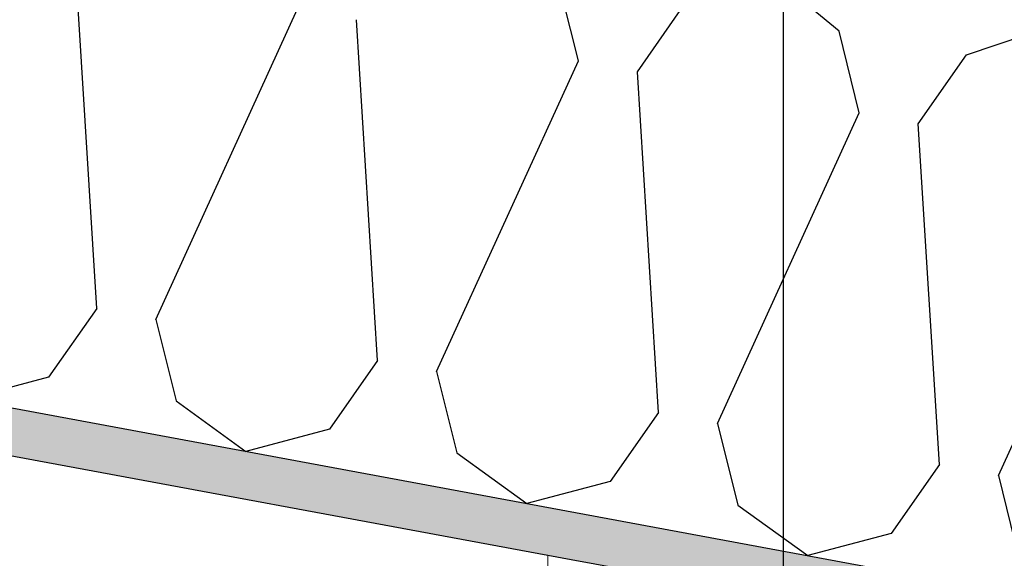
# Model space of a CAD drawing. Header units: millimetres. Extents: x -74465 to -41950, y 1470 to 14690.
# Tile 57 of 132: x -62182 to -61659, y 10681 to 10968. Entities that reach past the tile are written whole.
import ezdxf
from ezdxf.enums import TextEntityAlignment as Align

# ---------------------------------------------------------------- set-up
doc = ezdxf.new("R2010")
doc.units = ezdxf.units.MM
doc.header["$LTSCALE"] = 0.5
doc.header["$MEASUREMENT"] = 0
doc.linetypes.add('Akselinje', pattern=[1500, 1000, -200, 100, -200])
doc.linetypes.add('PLINE', pattern=[0])
doc.layers.add('236- Innvendig kledning og overflate(Nye konstruksjoner)', color=7, linetype='Continuous', lineweight=0)
for name, color, linetype in [('24-- Innervegger (Skravur)(Nye konstruksjoner)', 7, 'Continuous'), ('26-- Yttertak (Skravur)(Nye konstruksjoner)', 7, 'Continuous'), ('26-- Yttertak(Nye konstruksjoner)', 7, 'Continuous'), ('261- Primærkonstruksjon (tak) (Skravur)(Nye konstruksjoner)', 7, 'Continuous'), ('261- Primærkonstruksjon (tak)(Nye konstruksjoner)', 7, 'Continuous'), ('82-- Modullinjer', 7, 'Continuous')]:
    doc.layers.add(name, color=color, linetype=linetype)
doc.styles.add('GENERATED_STYLE_1', font='arial.ttf')

# ---------------------------------------------------------------- blocks, each defined once
blk = doc.blocks.new('*X4')
at = {"layer": '26-- Yttertak (Skravur)(Nye konstruksjoner)', "linetype": 'PLINE'}
for p, q in [((-62141.19, 10814.26), (-62152.38, 10995.31)), ((-61746.85, 10961.49), (-61783.39, 10991.78)), ((-61885.29, 10945.81), (-61896.07, 10989.14)), ((-61853.94, 10940), (-61828.35, 10976.59)), ((-62109.84, 10808.45), (-62034.51, 10973.47)), ((-61991.97, 10786.61), (-62003.16, 10967.66)), ((-61679.14, 10948.93), (-61634.17, 10964.12)), ((-61736.08, 10918.16), (-61746.85, 10961.49)), ((-61704.73, 10912.35), (-61679.14, 10948.93)), ((-61960.62, 10780.8), (-61885.29, 10945.81)), ((-61842.75, 10758.95), (-61853.94, 10940)), ((-61811.4, 10753.14), (-61736.08, 10918.16)), ((-61693.54, 10731.3), (-61704.73, 10912.35)), ((-61662.19, 10725.49), (-61586.86, 10890.5)), ((-62141.19, 10814.26), (-62166.78, 10777.67)), ((-62109.84, 10808.45), (-62099.06, 10765.12)), ((-61991.97, 10786.61), (-62017.56, 10750.02)), ((-61960.62, 10780.8), (-61949.84, 10737.47)), ((-62166.78, 10777.67), (-62211.1, 10765.94)), ((-62099.06, 10765.12), (-62061.89, 10738.29)), ((-61842.75, 10758.95), (-61868.34, 10722.36)), ((-62017.56, 10750.02), (-62061.89, 10738.29)), ((-61811.4, 10753.14), (-61800.63, 10709.81)), ((-61949.84, 10737.47), (-61912.67, 10710.63)), ((-61693.54, 10731.3), (-61719.13, 10694.71)), ((-61662.19, 10725.49), (-61651.41, 10682.16)), ((-61868.34, 10722.36), (-61912.67, 10710.63)), ((-61800.63, 10709.81), (-61763.45, 10682.98)), ((-61719.13, 10694.71), (-61763.45, 10682.98))]:
    blk.add_line(p, q, dxfattribs=at)
blk = doc.blocks.new('Standard grid marker[2]', base_point=(-61776.57, 14189.94))
at = {"layer": '82-- Modullinjer', "linetype": 'Akselinje'}
blk.add_line((-61776.57, 13989.94), (-61776.57, 2170.02), dxfattribs=at)
at = {"layer": '82-- Modullinjer', "style": 'GENERATED_STYLE_1'}
for tag, p in [('AC_MarkerText_1_0', (-61776.57, 14527.44)), ('AC_MarkerText_1_1', (-61776.57, 1807.52))]:
    blk.add_attdef(tag, text='', height=175, rotation=360, dxfattribs=at).set_placement(p, align=Align.TOP_CENTER)

msp = doc.modelspace()

# ---------------------------------------------------------------- hatches: boundary and pattern name
at = {"layer": '24-- Innervegger (Skravur)(Nye konstruksjoner)', "linetype": 'Continuous'}
h = msp.add_hatch(dxfattribs=at)
h.set_pattern_fill('Gips', color=256, style=0, pattern_type=2)
h.set_pattern_definition([(270, (0, 0), (86.60254, 0), [0, -50]), (270, (43.3, -25), (86.60254, 0), [0, -50])])
h.paths.add_polyline_path([(-61901.57, 10683.15), (-61901.57, 7120), (-61889.07, 7120), (-61889.07, 10680.83)])
at = {"layer": '261- Primærkonstruksjon (tak) (Skravur)(Nye konstruksjoner)', "linetype": 'Continuous'}
h = msp.add_hatch(dxfattribs=at)
h.set_pattern_fill('Prikker_tett', color=256, style=0, pattern_type=2)
h.set_pattern_definition([(0, (0, 0), (0, 43.30127), [0, -25]), (0, (12.5, 21.65), (0, 43.30127), [0, -25])])
h.paths.add_polyline_path([(-61126.57, 10564.94), (-67556.57, 11756.67), (-67556.57, 11731.24), (-61126.57, 10539.51)])

# ---------------------------------------------------------------- linework, layer by layer
at = {"layer": '236- Innvendig kledning og overflate(Nye konstruksjoner)', "linetype": 'PLINE'}
msp.add_line((-61901.57, 10683.15), (-61901.57, 10174.63), dxfattribs=at)
at = {"layer": '261- Primærkonstruksjon (tak)(Nye konstruksjoner)', "linetype": 'PLINE'}
for p, q in [((-67576.57, 11760.37), (-61126.57, 10564.94)), ((-67576.57, 11734.95), (-61901.57, 10683.15))]:
    msp.add_line(p, q, dxfattribs=at)
at = {"layer": '261- Primærkonstruksjon (tak)(Nye konstruksjoner)', "linetype": 'PLINE', "flags": 128}
msp.add_lwpolyline([(-61901.57, 10683.15), (-61889.07, 10680.83), (-61876.57, 10678.52), (-61676.57, 10641.45), (-61664.07, 10639.13), (-61651.57, 10636.81)], dxfattribs=at)

# ---------------------------------------------------------------- block references
at = {"layer": '26-- Yttertak(Nye konstruksjoner)'}
msp.add_blockref('*X4', (0, 0), dxfattribs=at)
at = {"layer": '82-- Modullinjer', "linetype": 'PLINE'}
msp.add_blockref('Standard grid marker[2]', (-61776.57, 14189.94), dxfattribs=at)

doc.saveas('drawing.dxf')
